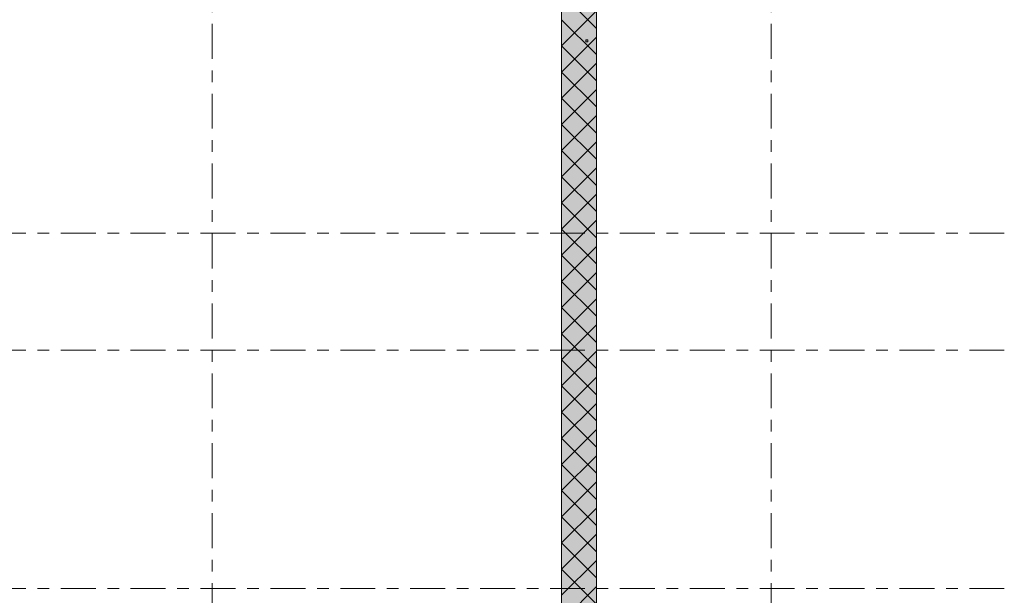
# Model space of a CAD drawing. Header units: millimetres. Extents: x -923 to -82, y -1402 to -808.
# Tile 46 of 109: x -530 to -446, y -1247 to -1197. Entities that reach past the tile are written whole.
import ezdxf

# ---------------------------------------------------------------- set-up
doc = ezdxf.new("R2010")
doc.units = ezdxf.units.MM
for name, pattern in [('XKITLINE00', [0]), ('XKITLINE01', [4, 1, -1, 1, -1]), ('XKITLINE03', [6, 3, -1, 1, -1])]:
    doc.linetypes.add(name, pattern=pattern)
doc.layers.add('Onderdeel', color=2, linetype='Continuous', lineweight=0)
doc.layers.add('Stramien', color=4, linetype='Continuous', lineweight=0)

msp = doc.modelspace()

# ---------------------------------------------------------------- hatches: boundary and pattern name
at = {"layer": 'Onderdeel'}
msp.add_hatch(color=256, dxfattribs=at).paths.add_polyline_path([(-480.816, -1282.706), (-483.816, -1282.706), (-483.816, -1172.806), (-480.816, -1172.806)], flags=17)

# ---------------------------------------------------------------- linework, layer by layer
at = {"layer": 'Onderdeel', "linetype": 'XKITLINE00', "lineweight": 0}
for p, q in [((-483.816, -1282.706), (-483.816, -1172.806)), ((-480.816, -1172.806), (-480.816, -1282.706)), ((-480.816, -1198.149), (-483.816, -1195.149)), ((-483.816, -1199.639), (-480.816, -1196.639)), ((-480.816, -1200.394), (-483.816, -1197.394)), ((-483.816, -1201.884), (-480.816, -1198.884)), ((-480.816, -1202.639), (-483.816, -1199.639)), ((-483.816, -1204.129), (-480.816, -1201.129)), ((-480.816, -1204.884), (-483.816, -1201.884)), ((-483.816, -1206.374), (-480.816, -1203.374)), ((-480.816, -1207.129), (-483.816, -1204.129)), ((-483.816, -1208.619), (-480.816, -1205.619)), ((-480.816, -1209.374), (-483.816, -1206.374)), ((-483.816, -1210.864), (-480.816, -1207.864)), ((-480.816, -1211.619), (-483.816, -1208.619)), ((-483.816, -1213.109), (-480.816, -1210.109)), ((-480.816, -1213.864), (-483.816, -1210.864)), ((-483.816, -1215.354), (-480.816, -1212.354)), ((-480.816, -1216.109), (-483.816, -1213.109)), ((-483.816, -1217.6), (-480.816, -1214.6)), ((-480.816, -1218.354), (-483.816, -1215.354)), ((-483.816, -1219.845), (-480.816, -1216.845)), ((-480.816, -1220.6), (-483.816, -1217.6)), ((-483.816, -1222.09), (-480.816, -1219.09)), ((-480.816, -1222.845), (-483.816, -1219.845)), ((-483.816, -1224.335), (-480.816, -1221.335)), ((-480.816, -1225.09), (-483.816, -1222.09)), ((-483.816, -1226.58), (-480.816, -1223.58)), ((-480.816, -1227.335), (-483.816, -1224.335)), ((-483.816, -1228.825), (-480.816, -1225.825)), ((-480.816, -1229.58), (-483.816, -1226.58)), ((-483.816, -1231.07), (-480.816, -1228.07)), ((-480.816, -1231.825), (-483.816, -1228.825)), ((-483.816, -1233.315), (-480.816, -1230.315)), ((-480.816, -1234.07), (-483.816, -1231.07)), ((-483.816, -1235.56), (-480.816, -1232.56)), ((-480.816, -1236.315), (-483.816, -1233.315)), ((-483.816, -1237.805), (-480.816, -1234.805)), ((-480.816, -1238.56), (-483.816, -1235.56)), ((-483.816, -1240.05), (-480.816, -1237.05)), ((-480.816, -1240.805), (-483.816, -1237.805)), ((-483.816, -1242.295), (-480.816, -1239.295)), ((-480.816, -1243.05), (-483.816, -1240.05)), ((-483.816, -1244.54), (-480.816, -1241.54)), ((-480.816, -1245.295), (-483.816, -1242.295)), ((-483.816, -1246.785), (-480.816, -1243.785)), ((-480.816, -1247.54), (-483.816, -1244.54)), ((-483.816, -1249.03), (-480.816, -1246.03))]:
    msp.add_line(p, q, dxfattribs=at)
at = {"layer": 'Onderdeel', "linetype": 'XKITLINE01', "lineweight": 0}
for p, q in [((-481.726, -1199.126), (-481.726, -1199.126)), ((-481.566, -1199.126), (-481.726, -1199.126)), ((-481.726, -1199.126), (-481.726, -1199.286)), ((-481.726, -1199.286), (-481.726, -1199.286)), ((-481.726, -1199.286), (-481.566, -1199.286)), ((-481.566, -1199.126), (-481.566, -1199.126)), ((-481.566, -1199.286), (-481.566, -1199.126)), ((-481.566, -1199.286), (-481.566, -1199.286))]:
    msp.add_line(p, q, dxfattribs=at)
at = {"layer": 'Onderdeel', "linetype": 'XKITLINE03', "lineweight": 0}
msp.add_line((-481.646, -1199.206), (-481.646, -1199.206), dxfattribs=at)
at = {"layer": 'Stramien', "linetype": 'XKITLINE03', "lineweight": 0}
for p, q in [((-513.815, -1338.741), (-513.815, -1151.206)), ((-465.815, -1338.741), (-465.815, -1151.206)), ((-880.815, -1215.706), (-445.815, -1215.706)), ((-880.815, -1225.756), (-445.815, -1225.756)), ((-880.815, -1246.206), (-445.815, -1246.206))]:
    msp.add_line(p, q, dxfattribs=at)

doc.saveas('drawing.dxf')
